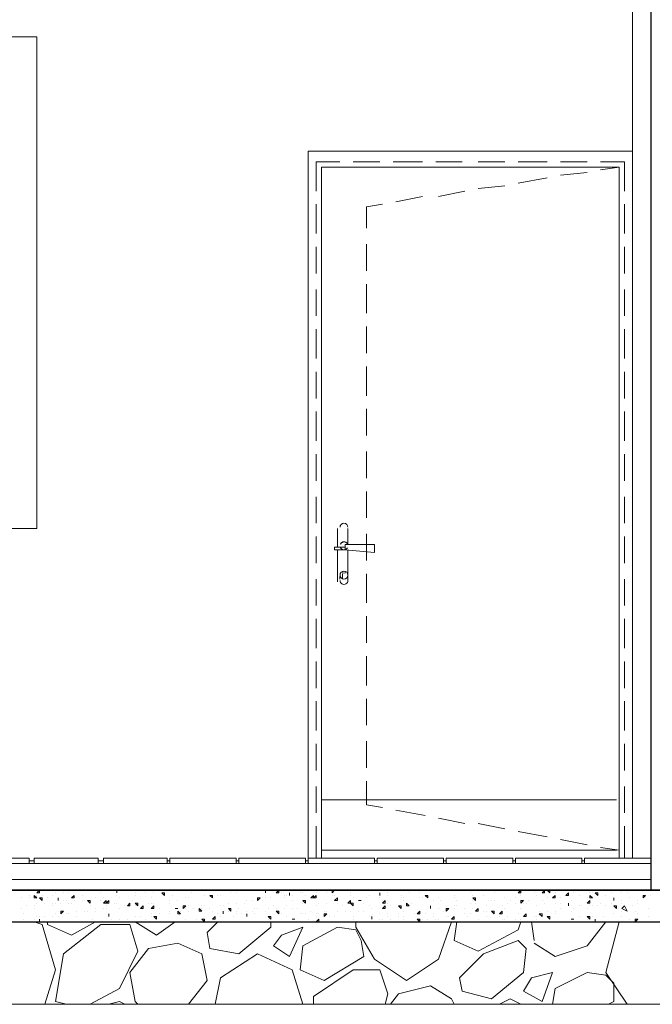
# Model space of a CAD drawing. Header units: metres. Extents: x 5.7 to 89.8, y 4 to 63.5.
# Tile 6 of 256: x 18.6 to 20.9, y 10.8 to 14.4. Entities that reach past the tile are written whole.
import ezdxf

# ---------------------------------------------------------------- set-up
doc = ezdxf.new("R2010")
doc.units = ezdxf.units.M
doc.header["$MEASUREMENT"] = 0
for name, color, linetype in [('PDF17_hatch-borshi', 7, 'Continuous'), ('PDF17_kaff', 7, 'Continuous'), ('PDF17_khatchin', 7, 'Continuous'), ('PDF17_Sym tip Door', 7, 'Continuous'), ('PDF17_wall', 7, 'Continuous'), ('PDF17_WIN', 7, 'Continuous')]:
    doc.layers.add(name, color=color, linetype=linetype)

msp = doc.modelspace()

# ---------------------------------------------------------------- linework, layer by layer
at = {"layer": 'PDF17_hatch-borshi', "lineweight": 18}
for points in [[(18.6396, 11.246), (18.63, 11.246), (18.6396, 11.2557)], [(18.9189, 11.2557), (18.9189, 11.246)], [(19.0922, 11.246), (19.0922, 11.2364), (19.0826, 11.246)], [(19.3716, 11.2557), (19.3812, 11.2557)], [(19.4582, 11.2557), (19.4582, 11.246)], [(19.5064, 11.246), (19.4968, 11.246), (19.5064, 11.2557)], [(19.5449, 11.246), (19.5449, 11.2364)], [(19.7086, 11.2557), (19.699, 11.246), (19.699, 11.2557)], [(19.8724, 11.246), (19.8724, 11.2364)], [(20.3828, 11.2557), (20.3732, 11.2557)], [(20.3828, 11.246), (20.3732, 11.246), (20.3828, 11.2557)], [(20.4695, 11.2557), (20.4695, 11.246), (20.4599, 11.246)], [(20.4888, 11.2557), (20.4888, 11.246), (20.4791, 11.2557)], [(20.5562, 11.246), (20.5562, 11.2364), (20.5466, 11.2364)], [(20.6621, 11.246), (20.6621, 11.2364), (20.6525, 11.246)], [(18.6203, 11.2364), (18.63, 11.2268), (18.6203, 11.2268)], [(18.6492, 11.2268), (18.6492, 11.2171), (18.6396, 11.2268)], [(18.707, 11.2268), (18.707, 11.2171)], [(18.7648, 11.2268), (18.7552, 11.2268), (18.7648, 11.2364)], [(18.8226, 11.2171), (18.8226, 11.2075), (18.8129, 11.2171)], [(18.8804, 11.2171), (18.8804, 11.2075), (18.8707, 11.2075)], [(18.89, 11.2075), (18.8804, 11.2075), (18.89, 11.2171)], [(18.967, 11.2075), (18.967, 11.1979), (18.9574, 11.1979)], [(18.9959, 11.2075), (18.9959, 11.1979), (18.9863, 11.2075)], [(19.2656, 11.2364), (19.2656, 11.2268), (19.256, 11.2364)], [(19.439, 11.2268), (19.4293, 11.2171), (19.4293, 11.2268)], [(19.6027, 11.2171), (19.6027, 11.2075), (19.5931, 11.2171)], [(19.6316, 11.2364), (19.6316, 11.2268), (19.622, 11.2268)], [(19.6412, 11.2268), (19.6316, 11.2268), (19.6412, 11.2364)], [(19.7183, 11.2268), (19.7183, 11.2171), (19.7086, 11.2171)], [(19.7664, 11.2075), (19.7568, 11.2075), (19.7664, 11.2171)], [(19.7761, 11.2075), (19.7761, 11.1979), (19.7664, 11.2075)], [(19.805, 11.2171), (19.7953, 11.2171)], [(19.8916, 11.2171), (19.8916, 11.2075), (19.882, 11.2075)], [(19.9687, 11.2075), (19.9783, 11.1979), (19.9687, 11.1979)], [(20.0457, 11.2364), (20.0457, 11.2268), (20.0361, 11.2364)], [(20.2191, 11.2268), (20.2191, 11.2171), (20.2095, 11.2268)], [(20.3925, 11.2171), (20.3828, 11.2075), (20.3828, 11.2171)], [(20.508, 11.2268), (20.4984, 11.2268), (20.508, 11.2364)], [(20.5562, 11.2075), (20.5562, 11.1979)], [(20.6332, 11.2075), (20.6236, 11.2075), (20.6332, 11.2171)], [(20.6332, 11.2364), (20.6429, 11.2268), (20.6332, 11.2268)], [(20.7199, 11.2268), (20.7199, 11.2171)], [(20.8355, 11.2364), (20.8259, 11.2268), (20.8259, 11.2364)], [(18.7263, 11.1786), (18.7166, 11.169), (18.7166, 11.1786)], [(18.89, 11.169), (18.89, 11.1594)], [(19.0152, 11.1882), (19.0056, 11.1882), (19.0152, 11.1979)], [(19.0537, 11.1979), (19.0537, 11.1882), (19.0441, 11.1882)], [(19.1404, 11.1882), (19.1308, 11.1882)], [(19.15, 11.169), (19.1404, 11.169), (19.1404, 11.1786)], [(19.1693, 11.1979), (19.1597, 11.1882), (19.1597, 11.1979)], [(19.2175, 11.1882), (19.2271, 11.1786), (19.2175, 11.1786)], [(19.3041, 11.1786), (19.3041, 11.169)], [(19.333, 11.1882), (19.333, 11.1786), (19.3234, 11.1882)], [(19.3908, 11.169), (19.3908, 11.1594)], [(19.5064, 11.1786), (19.5064, 11.169), (19.4968, 11.1786)], [(19.6798, 11.169), (19.6701, 11.1594), (19.6701, 11.169)], [(19.8916, 11.1882), (19.882, 11.1882), (19.8916, 11.1979)], [(19.9494, 11.1979), (19.9494, 11.1882), (19.9398, 11.1979)], [(20.0168, 11.169), (20.0072, 11.169), (20.0168, 11.1786)], [(20.0554, 11.1979), (20.0554, 11.1882)], [(20.1228, 11.1882), (20.1132, 11.1786), (20.1132, 11.1882)], [(20.2287, 11.1882), (20.2287, 11.1786), (20.2191, 11.1786)], [(20.2865, 11.1786), (20.2865, 11.169), (20.2769, 11.1786)], [(20.3154, 11.1786), (20.3154, 11.169), (20.3058, 11.169)], [(20.4021, 11.169), (20.4021, 11.1594), (20.3925, 11.1594)], [(20.4599, 11.169), (20.4599, 11.1594), (20.4502, 11.169)], [(20.7296, 11.1979), (20.7296, 11.1882), (20.7199, 11.1979)], [(20.7681, 11.1786), (20.7488, 11.1882), (20.7584, 11.1979)], [(18.6396, 11.1497), (18.6396, 11.1401)], [(19.0634, 11.1594), (19.0634, 11.1497), (19.0537, 11.1594)], [(19.2367, 11.1497), (19.2367, 11.1401), (19.2271, 11.1497)], [(19.2752, 11.1497), (19.2656, 11.1497), (19.2752, 11.1594)], [(19.4775, 11.1594), (19.4775, 11.1497), (19.4679, 11.1594)], [(19.5642, 11.1497), (19.5545, 11.1497)], [(19.6509, 11.1497), (19.6509, 11.1401), (19.6412, 11.1401)], [(19.8435, 11.1594), (19.8435, 11.1497)], [(20.0168, 11.1497), (20.0168, 11.1401), (20.0072, 11.1497)], [(20.142, 11.1497), (20.1324, 11.1497), (20.142, 11.1594)], [(20.4888, 11.1594), (20.4888, 11.1497), (20.4791, 11.1594)], [(20.5658, 11.1497), (20.5755, 11.1497)], [(20.6332, 11.1594), (20.6332, 11.1497), (20.6236, 11.1594)], [(20.6525, 11.1497), (20.6525, 11.1401)], [(20.8066, 11.1497), (20.797, 11.1401), (20.797, 11.1497)], [(19.516, 11.0919), (19.4871, 11.0534), (19.5449, 11.0149), (19.5931, 11.1208)], [(19.7857, 11.1112), (19.7183, 11.1208), (19.5931, 11.0534), (19.5834, 10.9667), (19.6701, 10.9282), (19.8146, 11.0149), (19.805, 11.0727)], [(20.1613, 10.9378), (20.248, 11.0245), (20.3732, 11.0727), (20.4021, 11.0438), (20.3925, 10.9571), (20.2769, 10.8608), (20.1709, 10.8897)], [(20.4214, 10.9378), (20.3925, 10.8897), (20.4599, 10.8512), (20.4984, 10.9571)]]:
    msp.add_lwpolyline(points, close=True, dxfattribs=at)
for points in [[(18.6974, 11.246), (18.6974, 11.246)], [(18.7263, 11.246), (18.7263, 11.246)], [(18.7455, 11.246), (18.7455, 11.246)], [(18.7552, 11.2557), (18.7552, 11.2557)], [(18.8129, 11.2557), (18.8129, 11.2557)], [(18.8611, 11.246), (18.8611, 11.246)], [(18.9189, 11.2557), (18.9189, 11.2557)], [(18.9863, 11.246), (18.9863, 11.246)], [(19.0248, 11.246), (19.0248, 11.246)], [(19.0537, 11.246), (19.0537, 11.246)], [(19.0634, 11.2557), (19.0634, 11.2557)], [(19.1115, 11.2557), (19.1115, 11.2557)], [(19.1886, 11.246), (19.1886, 11.246)], [(19.333, 11.246), (19.333, 11.246)], [(19.3523, 11.246), (19.3523, 11.246)], [(19.3716, 11.2557), (19.3716, 11.2557)], [(19.3908, 11.2557), (19.3908, 11.2557)], [(19.4101, 11.2557), (19.4101, 11.2557)], [(19.4486, 11.2557), (19.4486, 11.2557)], [(19.4582, 11.246), (19.4582, 11.246)], [(19.516, 11.246), (19.516, 11.246)], [(19.5834, 11.246), (19.5834, 11.246)], [(19.5931, 11.246), (19.5931, 11.246)], [(19.6027, 11.2557), (19.6027, 11.2557)], [(19.6412, 11.246), (19.6412, 11.246)], [(19.6605, 11.2557), (19.6605, 11.2557)], [(19.6798, 11.246), (19.6798, 11.246)], [(19.7086, 11.2557), (19.7086, 11.2557)], [(19.7664, 11.246), (19.7664, 11.246)], [(19.8724, 11.246), (19.8724, 11.246)], [(19.9013, 11.246), (19.9013, 11.246)], [(19.9591, 11.2557), (19.9591, 11.2557)], [(19.9783, 11.246), (19.9783, 11.246)], [(20.0168, 11.246), (20.0168, 11.246)], [(20.0168, 11.246), (20.0168, 11.246)], [(20.0843, 11.2557), (20.0843, 11.2557)], [(20.1998, 11.246), (20.1998, 11.246)], [(20.2673, 11.2557), (20.2673, 11.2557)], [(20.2865, 11.246), (20.2865, 11.246)], [(20.3636, 11.2557), (20.3636, 11.2557)], [(20.3828, 11.2557), (20.3828, 11.2557)], [(20.431, 11.246), (20.431, 11.246)], [(20.4502, 11.2557), (20.4502, 11.2557)], [(20.4984, 11.2557), (20.4984, 11.2557)], [(20.508, 11.246), (20.508, 11.246)], [(20.5177, 11.2557), (20.5177, 11.2557)], [(20.5755, 11.246), (20.5755, 11.246)], [(20.6332, 11.246), (20.6332, 11.246)], [(20.6429, 11.246), (20.6429, 11.246)], [(20.6621, 11.2557), (20.6621, 11.2557)], [(20.6621, 11.246), (20.6621, 11.246)], [(20.7103, 11.2557), (20.7103, 11.2557)], [(20.7103, 11.246), (20.7103, 11.246)], [(20.7488, 11.246), (20.7488, 11.246)], [(20.7681, 11.246), (20.7681, 11.246)], [(20.8066, 11.2557), (20.8066, 11.2557)], [(20.8066, 11.2557), (20.8066, 11.2557)], [(18.5722, 11.2268), (18.5722, 11.2268)], [(18.6011, 11.2364), (18.6011, 11.2364)], [(18.6011, 11.2268), (18.6011, 11.2268)], [(18.63, 11.2364), (18.63, 11.2364)], [(18.63, 11.2268), (18.63, 11.2268)], [(18.63, 11.2075), (18.63, 11.2075)], [(18.6492, 11.2364), (18.6492, 11.2364)], [(18.6588, 11.2075), (18.6588, 11.2075)], [(18.6685, 11.2268), (18.6685, 11.2268)], [(18.6877, 11.2364), (18.6877, 11.2364)], [(18.6877, 11.2075), (18.6877, 11.2075)], [(18.6974, 11.2075), (18.6974, 11.2075)], [(18.707, 11.2268), (18.707, 11.2268)], [(18.7166, 11.2075), (18.7166, 11.2075)], [(18.7263, 11.2171), (18.7263, 11.2171)], [(18.7359, 11.2171), (18.7359, 11.2171)], [(18.7455, 11.2075), (18.7455, 11.2075)], [(18.7552, 11.2075), (18.7552, 11.2075)], [(18.7648, 11.2171), (18.7648, 11.2171)], [(18.7937, 11.2364), (18.7937, 11.2364)], [(18.7937, 11.2171), (18.7937, 11.2171)], [(18.7937, 11.2171), (18.7937, 11.2171)], [(18.7937, 11.2171), (18.7937, 11.2171)], [(18.7937, 11.2171), (18.7937, 11.2171)], [(18.8033, 11.2171), (18.8033, 11.2171)], [(18.8418, 11.2268), (18.8418, 11.2268)], [(18.8611, 11.2171), (18.8611, 11.2171)], [(18.8707, 11.2268), (18.8707, 11.2268)], [(18.8707, 11.2268), (18.8707, 11.2268)], [(18.9093, 11.2075), (18.9093, 11.2075)], [(18.9189, 11.2364), (18.9189, 11.2364)], [(18.9189, 11.2075), (18.9189, 11.2075)], [(18.9285, 11.2268), (18.9285, 11.2268)], [(18.9767, 11.2171), (18.9767, 11.2171)], [(18.9863, 11.2364), (18.9863, 11.2364)], [(18.9863, 11.2075), (18.9863, 11.2075)], [(19.0345, 11.2075), (19.0345, 11.2075)], [(19.0441, 11.2268), (19.0441, 11.2268)], [(19.0441, 11.2075), (19.0441, 11.2075)], [(19.0537, 11.2075), (19.0537, 11.2075)], [(19.1115, 11.2171), (19.1115, 11.2171)], [(19.1115, 11.2171), (19.1115, 11.2171)], [(19.1115, 11.2075), (19.1115, 11.2075)], [(19.1211, 11.2364), (19.1211, 11.2364)], [(19.1404, 11.2171), (19.1404, 11.2171)], [(19.1693, 11.2268), (19.1693, 11.2268)], [(19.1789, 11.2268), (19.1789, 11.2268)], [(19.2367, 11.2364), (19.2367, 11.2364)], [(19.256, 11.2364), (19.256, 11.2364)], [(19.2849, 11.2364), (19.2849, 11.2364)], [(19.2945, 11.2364), (19.2945, 11.2364)], [(19.3234, 11.2075), (19.3234, 11.2075)], [(19.3523, 11.2075), (19.3523, 11.2075)], [(19.3812, 11.2075), (19.3812, 11.2075)], [(19.3908, 11.2171), (19.3908, 11.2171)], [(19.4101, 11.2171), (19.4101, 11.2171)], [(19.4101, 11.2171), (19.4101, 11.2171)], [(19.4486, 11.2171), (19.4486, 11.2171)], [(19.4582, 11.2268), (19.4582, 11.2268)], [(19.4775, 11.2268), (19.4775, 11.2268)], [(19.5257, 11.2364), (19.5257, 11.2364)], [(19.5257, 11.2268), (19.5257, 11.2268)], [(19.5353, 11.2364), (19.5353, 11.2364)], [(19.5449, 11.2364), (19.5449, 11.2364)], [(19.5545, 11.2364), (19.5545, 11.2364)], [(19.5545, 11.2171), (19.5545, 11.2171)], [(19.5931, 11.2075), (19.5931, 11.2075)], [(19.6027, 11.2364), (19.6027, 11.2364)], [(19.622, 11.2268), (19.622, 11.2268)], [(19.6509, 11.2075), (19.6509, 11.2075)], [(19.6798, 11.2075), (19.6798, 11.2075)], [(19.699, 11.2364), (19.699, 11.2364)], [(19.7086, 11.2364), (19.7086, 11.2364)], [(19.7183, 11.2171), (19.7183, 11.2171)], [(19.7183, 11.2075), (19.7183, 11.2075)], [(19.7664, 11.2364), (19.7664, 11.2364)], [(19.7761, 11.2268), (19.7761, 11.2268)], [(19.7953, 11.2171), (19.7953, 11.2171)], [(19.805, 11.2171), (19.805, 11.2171)], [(19.8146, 11.2075), (19.8146, 11.2075)], [(19.8242, 11.2268), (19.8242, 11.2268)], [(19.8339, 11.2364), (19.8339, 11.2364)], [(19.8339, 11.2364), (19.8339, 11.2364)], [(19.8724, 11.2268), (19.8724, 11.2268)], [(19.882, 11.2171), (19.882, 11.2171)], [(19.9013, 11.2364), (19.9013, 11.2364)], [(19.9013, 11.2075), (19.9013, 11.2075)], [(19.9494, 11.2364), (19.9494, 11.2364)], [(19.9494, 11.2268), (19.9494, 11.2268)], [(19.9591, 11.2268), (19.9591, 11.2268)], [(19.9591, 11.2171), (19.9591, 11.2171)], [(19.988, 11.2075), (19.988, 11.2075)], [(20.0168, 11.2268), (20.0168, 11.2268)], [(20.0265, 11.2268), (20.0265, 11.2268)], [(20.065, 11.2171), (20.065, 11.2171)], [(20.0843, 11.2268), (20.0843, 11.2268)], [(20.0843, 11.2268), (20.0843, 11.2268)], [(20.0939, 11.2171), (20.0939, 11.2171)], [(20.142, 11.2364), (20.142, 11.2364)], [(20.142, 11.2268), (20.142, 11.2268)], [(20.1517, 11.2171), (20.1517, 11.2171)], [(20.1998, 11.2075), (20.1998, 11.2075)], [(20.2095, 11.2364), (20.2095, 11.2364)], [(20.2095, 11.2171), (20.2095, 11.2171)], [(20.2191, 11.2075), (20.2191, 11.2075)], [(20.248, 11.2364), (20.248, 11.2364)], [(20.2673, 11.2171), (20.2673, 11.2171)], [(20.2769, 11.2171), (20.2769, 11.2171)], [(20.2865, 11.2171), (20.2865, 11.2171)], [(20.325, 11.2268), (20.325, 11.2268)], [(20.3347, 11.2075), (20.3347, 11.2075)], [(20.3443, 11.2171), (20.3443, 11.2171)], [(20.3636, 11.2268), (20.3636, 11.2268)], [(20.3636, 11.2075), (20.3636, 11.2075)], [(20.3828, 11.2364), (20.3828, 11.2364)], [(20.3925, 11.2075), (20.3925, 11.2075)], [(20.4021, 11.2075), (20.4021, 11.2075)], [(20.4117, 11.2171), (20.4117, 11.2171)], [(20.4406, 11.2364), (20.4406, 11.2364)], [(20.4599, 11.2171), (20.4599, 11.2171)], [(20.4695, 11.2075), (20.4695, 11.2075)], [(20.4791, 11.2268), (20.4791, 11.2268)], [(20.508, 11.2268), (20.508, 11.2268)], [(20.508, 11.2075), (20.508, 11.2075)], [(20.5273, 11.2268), (20.5273, 11.2268)], [(20.5273, 11.2075), (20.5273, 11.2075)], [(20.5562, 11.2364), (20.5562, 11.2364)], [(20.5562, 11.2075), (20.5562, 11.2075)], [(20.5658, 11.2171), (20.5658, 11.2171)], [(20.5947, 11.2364), (20.5947, 11.2364)], [(20.6236, 11.2268), (20.6236, 11.2268)], [(20.6718, 11.2075), (20.6718, 11.2075)], [(20.691, 11.2364), (20.691, 11.2364)], [(20.7103, 11.2075), (20.7103, 11.2075)], [(20.7199, 11.2171), (20.7199, 11.2171)], [(20.7488, 11.2171), (20.7488, 11.2171)], [(20.7488, 11.2075), (20.7488, 11.2075)], [(20.7777, 11.2268), (20.7777, 11.2268)], [(20.7777, 11.2268), (20.7777, 11.2268)], [(20.8066, 11.2171), (20.8066, 11.2171)], [(20.8066, 11.2171), (20.8066, 11.2171)], [(20.8066, 11.2171), (20.8066, 11.2171)], [(20.8066, 11.2075), (20.8066, 11.2075)], [(20.8259, 11.2268), (20.8259, 11.2268)], [(20.8355, 11.2364), (20.8355, 11.2364)], [(20.8548, 11.2364), (20.8548, 11.2364)], [(18.5722, 11.1882), (18.5722, 11.1882)], [(18.5818, 11.169), (18.5818, 11.169)], [(18.5914, 11.1979), (18.5914, 11.1979)], [(18.6203, 11.1979), (18.6203, 11.1979)], [(18.6203, 11.1882), (18.6203, 11.1882)], [(18.6877, 11.1979), (18.6877, 11.1979)], [(18.6974, 11.169), (18.6974, 11.169)], [(18.7359, 11.169), (18.7359, 11.169)], [(18.7455, 11.169), (18.7455, 11.169)], [(18.7744, 11.1786), (18.7744, 11.1786)], [(18.8033, 11.1786), (18.8033, 11.1786)], [(18.8129, 11.1786), (18.8129, 11.1786)], [(18.8226, 11.1979), (18.8226, 11.1979)], [(18.8418, 11.1882), (18.8418, 11.1882)], [(18.8418, 11.1786), (18.8418, 11.1786)], [(18.8707, 11.1882), (18.8707, 11.1882)], [(18.8804, 11.1979), (18.8804, 11.1979)], [(18.8804, 11.1882), (18.8804, 11.1882)], [(18.89, 11.169), (18.89, 11.169)], [(18.9285, 11.1882), (18.9285, 11.1882)], [(18.9478, 11.1979), (18.9478, 11.1979)], [(18.9574, 11.1979), (18.9574, 11.1979)], [(18.9863, 11.1979), (18.9863, 11.1979)], [(18.9863, 11.1979), (18.9863, 11.1979)], [(19.0056, 11.1882), (19.0056, 11.1882)], [(19.0441, 11.169), (19.0441, 11.169)], [(19.073, 11.1882), (19.073, 11.1882)], [(19.073, 11.169), (19.073, 11.169)], [(19.1115, 11.1786), (19.1115, 11.1786)], [(19.1115, 11.169), (19.1115, 11.169)], [(19.1115, 11.169), (19.1115, 11.169)], [(19.1404, 11.1882), (19.1404, 11.1882)], [(19.1404, 11.1882), (19.1404, 11.1882)], [(19.15, 11.1786), (19.15, 11.1786)], [(19.1693, 11.1882), (19.1693, 11.1882)], [(19.1789, 11.1979), (19.1789, 11.1979)], [(19.1789, 11.1786), (19.1789, 11.1786)], [(19.1982, 11.1882), (19.1982, 11.1882)], [(19.2271, 11.1979), (19.2271, 11.1979)], [(19.2271, 11.1882), (19.2271, 11.1882)], [(19.2367, 11.1979), (19.2367, 11.1979)], [(19.256, 11.1882), (19.256, 11.1882)], [(19.256, 11.1882), (19.256, 11.1882)], [(19.2656, 11.1786), (19.2656, 11.1786)], [(19.2849, 11.169), (19.2849, 11.169)], [(19.2945, 11.1979), (19.2945, 11.1979)], [(19.3041, 11.1979), (19.3041, 11.1979)], [(19.3041, 11.1979), (19.3041, 11.1979)], [(19.3041, 11.169), (19.3041, 11.169)], [(19.3234, 11.1786), (19.3234, 11.1786)], [(19.3523, 11.1786), (19.3523, 11.1786)], [(19.3523, 11.169), (19.3523, 11.169)], [(19.3619, 11.1882), (19.3619, 11.1882)], [(19.3716, 11.169), (19.3716, 11.169)], [(19.3908, 11.1786), (19.3908, 11.1786)], [(19.4101, 11.1786), (19.4101, 11.1786)], [(19.4197, 11.1882), (19.4197, 11.1882)], [(19.4197, 11.169), (19.4197, 11.169)], [(19.4293, 11.1882), (19.4293, 11.1882)], [(19.4582, 11.1786), (19.4582, 11.1786)], [(19.4679, 11.1882), (19.4679, 11.1882)], [(19.4871, 11.1979), (19.4871, 11.1979)], [(19.4968, 11.1882), (19.4968, 11.1882)], [(19.4968, 11.1786), (19.4968, 11.1786)], [(19.516, 11.169), (19.516, 11.169)], [(19.5257, 11.1882), (19.5257, 11.1882)], [(19.5353, 11.1979), (19.5353, 11.1979)], [(19.5545, 11.1882), (19.5545, 11.1882)], [(19.5738, 11.1882), (19.5738, 11.1882)], [(19.5834, 11.169), (19.5834, 11.169)], [(19.5931, 11.169), (19.5931, 11.169)], [(19.6027, 11.169), (19.6027, 11.169)], [(19.622, 11.1786), (19.622, 11.1786)], [(19.6412, 11.1979), (19.6412, 11.1979)], [(19.6412, 11.169), (19.6412, 11.169)], [(19.6509, 11.169), (19.6509, 11.169)], [(19.6701, 11.1786), (19.6701, 11.1786)], [(19.6798, 11.1786), (19.6798, 11.1786)], [(19.7183, 11.1786), (19.7183, 11.1786)], [(19.7375, 11.1979), (19.7375, 11.1979)], [(19.7472, 11.1786), (19.7472, 11.1786)], [(19.7664, 11.1786), (19.7664, 11.1786)], [(19.7761, 11.1882), (19.7761, 11.1882)], [(19.7953, 11.1786), (19.7953, 11.1786)], [(19.8146, 11.1786), (19.8146, 11.1786)], [(19.8339, 11.1979), (19.8339, 11.1979)], [(19.8435, 11.1882), (19.8435, 11.1882)], [(19.8724, 11.169), (19.8724, 11.169)], [(19.9013, 11.169), (19.9013, 11.169)], [(19.9109, 11.1979), (19.9109, 11.1979)], [(19.9398, 11.1979), (19.9398, 11.1979)], [(19.9398, 11.169), (19.9398, 11.169)], [(19.9591, 11.1786), (19.9591, 11.1786)], [(19.9976, 11.169), (19.9976, 11.169)], [(20.0168, 11.1786), (20.0168, 11.1786)], [(20.0168, 11.169), (20.0168, 11.169)], [(20.0361, 11.169), (20.0361, 11.169)], [(20.0554, 11.1882), (20.0554, 11.1882)], [(20.065, 11.169), (20.065, 11.169)], [(20.0843, 11.1882), (20.0843, 11.1882)], [(20.0843, 11.1882), (20.0843, 11.1882)], [(20.1035, 11.1786), (20.1035, 11.1786)], [(20.142, 11.1979), (20.142, 11.1979)], [(20.142, 11.1882), (20.142, 11.1882)], [(20.142, 11.1882), (20.142, 11.1882)], [(20.142, 11.1882), (20.142, 11.1882)], [(20.1517, 11.1979), (20.1517, 11.1979)], [(20.1806, 11.1882), (20.1806, 11.1882)], [(20.1806, 11.169), (20.1806, 11.169)], [(20.1998, 11.169), (20.1998, 11.169)], [(20.2095, 11.1882), (20.2095, 11.1882)], [(20.248, 11.1786), (20.248, 11.1786)], [(20.2576, 11.1979), (20.2576, 11.1979)], [(20.2576, 11.1786), (20.2576, 11.1786)], [(20.3154, 11.1979), (20.3154, 11.1979)], [(20.325, 11.1882), (20.325, 11.1882)], [(20.3732, 11.169), (20.3732, 11.169)], [(20.3828, 11.1882), (20.3828, 11.1882)], [(20.4406, 11.1979), (20.4406, 11.1979)], [(20.4502, 11.1786), (20.4502, 11.1786)], [(20.4791, 11.1786), (20.4791, 11.1786)], [(20.508, 11.1786), (20.508, 11.1786)], [(20.508, 11.169), (20.508, 11.169)], [(20.5273, 11.1882), (20.5273, 11.1882)], [(20.5658, 11.1786), (20.5658, 11.1786)], [(20.5755, 11.1882), (20.5755, 11.1882)], [(20.5947, 11.1979), (20.5947, 11.1979)], [(20.6043, 11.1979), (20.6043, 11.1979)], [(20.6236, 11.1882), (20.6236, 11.1882)], [(20.6332, 11.1979), (20.6332, 11.1979)], [(20.6429, 11.1979), (20.6429, 11.1979)], [(20.6621, 11.1979), (20.6621, 11.1979)], [(20.691, 11.1979), (20.691, 11.1979)], [(20.7199, 11.1979), (20.7199, 11.1979)], [(20.7199, 11.169), (20.7199, 11.169)], [(20.7488, 11.1786), (20.7488, 11.1786)], [(20.7873, 11.1979), (20.7873, 11.1979)], [(20.797, 11.1786), (20.797, 11.1786)], [(20.8066, 11.169), (20.8066, 11.169)], [(20.8451, 11.1882), (20.8451, 11.1882)], [(18.5818, 11.1497), (18.5818, 11.1497)], [(18.6203, 11.1497), (18.6203, 11.1497)], [(18.6588, 10.8415), (18.6974, 10.9667), (18.6492, 11.1305), (18.6203, 11.1401)], [(18.6203, 11.1401), (18.6203, 11.1401)], [(18.6203, 11.1401), (18.6203, 11.1401)], [(18.63, 11.1594), (18.63, 11.1594)], [(18.6396, 11.1594), (18.6396, 11.1594)], [(18.6396, 11.1401), (18.6396, 11.1401)], [(18.6588, 11.1594), (18.6588, 11.1594)], [(18.6685, 11.1401), (18.6685, 11.1305), (18.7552, 11.0919), (18.8418, 11.1401)], [(18.6877, 11.1594), (18.6877, 11.1594)], [(18.6877, 11.1594), (18.6877, 11.1594)], [(18.707, 11.1594), (18.707, 11.1594)], [(18.7263, 11.1401), (18.7263, 11.1401)], [(18.7263, 11.1401), (18.7263, 11.1401)], [(18.7744, 11.1594), (18.7744, 11.1594)], [(18.8322, 11.1497), (18.8322, 11.1497)], [(18.8515, 11.1401), (18.8515, 11.1401)], [(18.8611, 11.1401), (18.8611, 11.1401)], [(18.8996, 11.1497), (18.8996, 11.1497)], [(18.9285, 11.1497), (18.9285, 11.1497)], [(18.9285, 11.1497), (18.9285, 11.1497)], [(18.9574, 11.1497), (18.9574, 11.1497)], [(18.9574, 11.1497), (18.9574, 11.1497)], [(18.9767, 11.1401), (18.9767, 11.1401)], [(18.9863, 11.1594), (18.9863, 11.1594)], [(18.9863, 11.1401), (19.0634, 11.0919), (19.1308, 11.1401)], [(19.0056, 11.1594), (19.0056, 11.1594)], [(19.0248, 11.1497), (19.0248, 11.1497)], [(19.0441, 11.1594), (19.0441, 11.1594)], [(19.0922, 11.1401), (19.0922, 11.1401)], [(19.1404, 11.1401), (19.1404, 11.1401)], [(19.15, 11.1401), (19.15, 11.1401)], [(19.1693, 11.1497), (19.1693, 11.1497)], [(19.1982, 11.1401), (19.1982, 11.1401)], [(19.2078, 11.1497), (19.2078, 11.1497)], [(19.2175, 11.1401), (19.2175, 11.1401)], [(19.2271, 11.1497), (19.2271, 11.1497)], [(19.2271, 11.1497), (19.2271, 11.1497)], [(19.4775, 11.1401), (19.4775, 11.1208), (19.3619, 11.0245), (19.256, 11.0438), (19.2463, 11.1016), (19.2849, 11.1401)], [(19.2752, 11.1497), (19.2752, 11.1497)], [(19.2945, 11.1594), (19.2945, 11.1594)], [(19.3427, 11.1594), (19.3427, 11.1594)], [(19.3908, 11.1594), (19.3908, 11.1594)], [(19.4004, 11.1401), (19.4004, 11.1401)], [(19.4004, 11.1401), (19.4004, 11.1401)], [(19.4004, 11.1401), (19.4101, 11.1401)], [(19.4101, 11.1401), (19.4101, 11.1401)], [(19.4101, 11.1401), (19.4101, 11.1401)], [(19.4679, 11.1497), (19.4679, 11.1497)], [(19.4679, 11.1497), (19.4679, 11.1497)], [(19.4968, 11.1401), (19.4968, 11.1401)], [(19.5353, 11.1594), (19.5353, 11.1594)], [(19.5353, 11.1594), (19.5353, 11.1594)], [(19.5353, 11.1401), (19.5353, 11.1401)], [(19.5642, 11.1497), (19.5642, 11.1497)], [(19.6123, 11.1497), (19.6123, 11.1497)], [(19.6412, 11.1594), (19.6412, 11.1594)], [(19.6894, 11.1594), (19.6894, 11.1594)], [(19.7086, 11.1594), (19.7086, 11.1594)], [(19.7183, 11.1401), (19.7183, 11.1401)], [(19.7279, 11.1401), (19.7375, 11.1401)], [(19.7375, 11.1401), (19.7375, 11.1401)], [(19.7761, 11.1594), (19.7761, 11.1594)], [(19.7761, 11.1497), (19.7761, 11.1497)], [(19.7857, 11.1401), (19.7857, 11.1208), (19.8531, 11.0053), (19.9687, 10.9282), (20.0843, 11.0053), (20.1324, 11.1401)], [(19.8339, 11.1594), (19.8339, 11.1594)], [(19.8339, 11.1594), (19.8339, 11.1594)], [(19.8435, 11.1594), (19.8435, 11.1594)], [(19.8724, 11.1497), (19.8724, 11.1497)], [(19.882, 11.1497), (19.882, 11.1497)], [(19.9013, 11.1594), (19.9013, 11.1594)], [(19.9109, 11.1497), (19.9109, 11.1497)], [(19.9398, 11.1594), (19.9398, 11.1594)], [(19.9591, 11.1594), (19.9591, 11.1594)], [(19.9591, 11.1497), (19.9591, 11.1497)], [(20.0168, 11.1401), (20.0168, 11.1401)], [(20.0265, 11.1497), (20.0265, 11.1497)], [(20.0457, 11.1497), (20.0457, 11.1497)], [(20.065, 11.1594), (20.065, 11.1594)], [(20.0746, 11.1497), (20.0746, 11.1497)], [(20.0843, 11.1497), (20.0843, 11.1497)], [(20.1132, 11.1594), (20.1132, 11.1594)], [(20.1228, 11.1594), (20.1228, 11.1594)], [(20.142, 11.1594), (20.142, 11.1594)], [(20.3828, 11.1401), (20.3732, 11.1112), (20.2287, 11.0341), (20.142, 11.0727), (20.1517, 11.1401)], [(20.1517, 11.1401), (20.1517, 11.1401)], [(20.1517, 11.1401), (20.1517, 11.1401)], [(20.1806, 11.1401), (20.1902, 11.1401)], [(20.1806, 11.1401), (20.1806, 11.1401)], [(20.1902, 11.1594), (20.1902, 11.1594)], [(20.1902, 11.1401), (20.1902, 11.1401)], [(20.2191, 11.1401), (20.2191, 11.1401)], [(20.2287, 11.1497), (20.2287, 11.1497)], [(20.2576, 11.1594), (20.2576, 11.1594)], [(20.2673, 11.1401), (20.2673, 11.1401)], [(20.2673, 11.1401), (20.2673, 11.1401)], [(20.2769, 11.1401), (20.2769, 11.1401)], [(20.2961, 11.1401), (20.2961, 11.1401)], [(20.3058, 11.1594), (20.3058, 11.1594)], [(20.3154, 11.1497), (20.3154, 11.1497)], [(20.325, 11.1497), (20.325, 11.1497)], [(20.3347, 11.1594), (20.3347, 11.1594)], [(20.3636, 11.1497), (20.3636, 11.1497)], [(20.3828, 11.1497), (20.3828, 11.1497)], [(20.3828, 11.1497), (20.3828, 11.1497)], [(20.431, 11.0727), (20.4214, 11.1401)], [(20.431, 11.1594), (20.431, 11.1594)], [(20.431, 11.063), (20.508, 11.0149), (20.6236, 11.0534), (20.691, 11.1401)], [(20.4406, 11.1594), (20.4406, 11.1594)], [(20.4406, 11.1497), (20.4406, 11.1497)], [(20.4984, 11.1401), (20.4984, 11.1401)], [(20.508, 11.1401), (20.508, 11.1401)], [(20.5658, 11.1497), (20.5658, 11.1497)], [(20.5658, 11.1497), (20.5658, 11.1497)], [(20.5658, 11.1401), (20.5658, 11.1401)], [(20.5755, 11.1401), (20.5755, 11.1401)], [(20.5947, 11.1594), (20.5947, 11.1594)], [(20.6236, 11.1497), (20.6236, 11.1497)], [(20.6332, 11.1401), (20.6332, 11.1401)], [(20.6429, 11.1594), (20.6429, 11.1594)], [(20.6525, 11.1401), (20.6525, 11.1401)], [(20.6814, 11.1594), (20.6814, 11.1594)], [(20.7392, 11.1401), (20.691, 10.9571), (20.7681, 10.8415)], [(20.7103, 11.1401), (20.7103, 11.1401)], [(20.7392, 11.1401), (20.7392, 11.1401)], [(20.7392, 11.1401), (20.7392, 11.1401)], [(20.7488, 11.1594), (20.7488, 11.1594)], [(20.7777, 11.1497), (20.7777, 11.1497)], [(20.8355, 11.1401), (20.8355, 11.1401)], [(20.8451, 11.1594), (20.8451, 11.1594)], [(18.7359, 10.8415), (18.6974, 10.8512), (18.7263, 11.0245), (18.8611, 11.1305), (18.967, 11.1305), (18.9959, 11.0341), (18.9285, 10.8993), (18.8226, 10.8415)], [(19.1789, 10.8415), (19.2463, 10.9282), (19.2271, 11.0245), (19.1404, 11.063), (19.0345, 11.0438), (18.967, 10.9571), (18.9863, 10.8512), (18.9959, 10.8415)], [(19.5931, 10.8415), (19.5545, 10.9667), (19.4293, 11.0245), (19.2945, 10.9378), (19.2752, 10.8415)], [(19.6316, 10.8415), (19.6316, 10.8704), (19.7761, 10.9667), (19.8724, 10.9667), (19.9013, 10.88), (19.8916, 10.8415)], [(20.7007, 10.8415), (20.7199, 10.8512), (20.7199, 10.9186), (20.691, 10.9475), (20.6236, 10.9571), (20.508, 10.8993), (20.4984, 10.8415)], [(20.142, 10.8415), (20.1324, 10.8608), (20.0554, 10.9089), (19.9398, 10.88), (19.9109, 10.8415)], [(18.9478, 10.8415), (18.9285, 10.8512), (18.89, 10.8415)], [(20.3828, 10.8415), (20.3443, 10.8608), (20.3058, 10.8415)], [(20.7681, 10.8415), (20.7681, 10.8415)]]:
    msp.add_lwpolyline(points, dxfattribs=at)
at = {"layer": 'PDF17_kaff', "lineweight": 20}
for points in [[(20.7873, 15.2719), (20.7873, 11.3712)], [(20.8548, 11.352), (14.7293, 11.352)], [(18.6011, 11.352), (18.6011, 11.3712), (18.3699, 11.3712), (18.3699, 11.352)], [(18.6203, 11.3616), (18.6011, 11.3616)], [(18.8515, 11.352), (18.8515, 11.3712), (18.6203, 11.3712), (18.6203, 11.352)], [(18.8707, 11.3616), (18.8515, 11.3616)], [(19.1019, 11.352), (19.1019, 11.3712), (18.8707, 11.3712), (18.8707, 11.352)], [(19.1115, 11.3616), (19.1019, 11.3616)], [(19.3523, 11.352), (19.3523, 11.3712), (19.1115, 11.3712), (19.1115, 11.352)], [(19.3619, 11.3616), (19.3523, 11.3616)], [(19.6027, 11.352), (19.6027, 11.3712), (19.3619, 11.3712), (19.3619, 11.352)], [(19.6123, 11.3616), (19.6027, 11.3616)], [(19.8531, 11.352), (19.8531, 11.3712), (19.6123, 11.3712), (19.6123, 11.352)], [(19.8627, 11.3616), (19.8531, 11.3616)], [(20.1035, 11.352), (20.1035, 11.3712), (19.8627, 11.3712), (19.8627, 11.352)], [(20.1132, 11.3616), (20.1035, 11.3616)], [(20.3539, 11.352), (20.3539, 11.3712), (20.1132, 11.3712), (20.1132, 11.352)], [(20.3636, 11.3616), (20.3539, 11.3616)], [(20.6043, 11.352), (20.6043, 11.3712), (20.3636, 11.3712), (20.3636, 11.352)], [(20.614, 11.3616), (20.6043, 11.3616)], [(20.8548, 11.3712), (20.614, 11.3712), (20.614, 11.352)], [(20.8548, 11.2942), (14.7293, 11.2942)], [(15.0279, 10.8415), (42.9006, 10.8415)]]:
    msp.add_lwpolyline(points, dxfattribs=at)
at = {"layer": 'PDF17_kaff', "lineweight": 30}
for points in [[(43.3147, 11.2557), (14.7293, 11.2557), (43.3147, 11.2557)], [(14.7293, 11.1401), (43.3147, 11.1401)]]:
    msp.add_lwpolyline(points, dxfattribs=at)
at = {"layer": 'PDF17_khatchin', "lineweight": 18}
for points in [[(19.7279, 13.8946), (19.6412, 13.8946), (19.6412, 13.7887)], [(19.8724, 13.8946), (19.7761, 13.8946)], [(20.0265, 13.8946), (19.9205, 13.8946)], [(20.1709, 13.8946), (20.0746, 13.8946)], [(20.325, 13.8946), (20.2287, 13.8946)], [(20.4791, 13.8946), (20.3732, 13.8946)], [(20.6236, 13.8946), (20.5273, 13.8946)], [(20.6718, 13.8946), (20.7584, 13.8946), (20.7584, 13.7887)], [(20.6236, 13.8561), (20.5273, 13.8465)], [(20.7392, 13.8753), (20.6718, 13.8657)], [(20.4791, 13.8368), (20.3732, 13.8176)], [(20.1806, 13.7887), (20.0843, 13.7694)], [(20.325, 13.8079), (20.2287, 13.7983)], [(19.6412, 13.7405), (19.6412, 13.6346)], [(19.882, 13.7405), (19.8242, 13.7309), (19.8242, 13.6538)], [(20.0265, 13.7694), (19.9302, 13.7501)], [(20.7584, 13.7405), (20.7584, 13.6346)], [(19.8242, 13.596), (19.8242, 13.4997)], [(19.6412, 13.5864), (19.6412, 13.4901)], [(20.7584, 13.5864), (20.7584, 13.4901)], [(19.6412, 13.4323), (19.6412, 13.336)], [(19.8242, 13.4516), (19.8242, 13.3456)], [(20.7584, 13.4323), (20.7584, 13.336)], [(19.6412, 13.2878), (19.6412, 13.1819)], [(19.8242, 13.2975), (19.8242, 13.2012)], [(20.7584, 13.2878), (20.7584, 13.1819)], [(19.6412, 13.1337), (19.6412, 13.0374)], [(19.8242, 13.153), (19.8242, 13.0471)], [(20.7584, 13.1337), (20.7584, 13.0374)], [(19.6412, 12.9893), (19.6412, 12.8833)], [(19.8242, 12.9989), (19.8242, 12.9026)], [(20.7584, 12.9893), (20.7584, 12.8833)], [(19.6412, 12.8352), (19.6412, 12.7389)], [(19.8242, 12.8448), (19.8242, 12.7485)], [(20.7584, 12.8352), (20.7584, 12.7389)], [(19.6412, 12.6811), (19.6412, 12.5848)], [(19.8242, 12.7003), (19.8242, 12.604)], [(20.7584, 12.6811), (20.7584, 12.5848)], [(19.6412, 12.5366), (19.6412, 12.4403)], [(19.8242, 12.5462), (19.8242, 12.4499)], [(20.7584, 12.5366), (20.7584, 12.4403)], [(19.6412, 12.3825), (19.6412, 12.2862)], [(19.8242, 12.4018), (19.8242, 12.2958)], [(20.7584, 12.3825), (20.7584, 12.2862)], [(19.8242, 12.2477), (19.8242, 12.1514)], [(19.6412, 12.238), (19.6412, 12.1321)], [(20.7584, 12.238), (20.7584, 12.1321)], [(19.8242, 12.1032), (19.8242, 11.9973)], [(19.6412, 12.0839), (19.6412, 11.9876)], [(20.7584, 12.0839), (20.7584, 11.9876)], [(19.6412, 11.9395), (19.6412, 11.8335)], [(19.8242, 11.9491), (19.8242, 11.8528)], [(20.7584, 11.9395), (20.7584, 11.8335)], [(19.6412, 11.7854), (19.6412, 11.6891)], [(19.8242, 11.795), (19.8242, 11.6987)], [(20.7584, 11.7854), (20.7584, 11.6891)], [(19.8242, 11.6505), (19.8242, 11.5639), (19.882, 11.5542)], [(19.6412, 11.6313), (19.6412, 11.535)], [(20.7584, 11.6313), (20.7584, 11.535)], [(19.9302, 11.5446), (20.0361, 11.5253)], [(20.0843, 11.5157), (20.1806, 11.4964)], [(20.2287, 11.4964), (20.325, 11.4772)], [(19.6412, 11.4868), (19.6412, 11.3712)], [(20.3732, 11.4675), (20.4791, 11.4483)], [(20.7584, 11.4868), (20.7584, 11.3712)], [(20.5273, 11.4387), (20.6236, 11.4194)], [(20.6718, 11.4098), (20.7392, 11.4001)]]:
    msp.add_lwpolyline(points, dxfattribs=at)
at = {"layer": 'PDF17_Sym tip Door', "lineweight": 18}
for points in [[(19.6123, 11.3712), (19.6123, 13.9331), (20.7873, 13.9331), (20.7873, 11.3712)], [(19.6605, 11.3712), (19.6605, 13.8753), (20.7392, 13.8753), (20.7392, 11.3712)], [(19.7183, 12.4981), (19.7183, 12.5655)], [(19.7472, 12.4885), (19.7375, 12.4885), (19.7086, 12.4885), (19.7086, 12.4981), (19.7375, 12.4981), (19.7472, 12.4981)], [(19.7183, 12.3729), (19.7183, 12.4885)], [(19.7568, 12.4885), (19.7568, 12.3729)], [(19.7279, 12.3921), (19.7279, 12.3825)], [(19.7375, 12.3921), (19.7375, 12.3825), (19.7375, 12.4018), (19.7375, 12.3825)], [(19.7375, 12.3825), (19.7375, 12.3825)], [(19.7375, 12.3825), (19.7375, 12.3825)], [(19.6605, 11.5831), (20.7296, 11.5831)], [(19.6605, 11.4001), (20.7296, 11.4001)]]:
    msp.add_lwpolyline(points, dxfattribs=at)
msp.add_lwpolyline([(19.7568, 12.5655), (19.7568, 12.5077, 0.611859), (19.7295, 12.5095, -0.629454), (19.7546, 12.5106)], format="xyb", dxfattribs=at)
msp.add_lwpolyline([(19.7287, 12.4981, 0.630259), (19.7546, 12.4953, -0.611892)], format="xyb", close=True, dxfattribs=at)
msp.add_lwpolyline([(19.7472, 12.4885), (19.8531, 12.4788), (19.8531, 12.5077), (19.7472, 12.5077), (19.7472, 12.4981)], close=True, dxfattribs=at)
msp.add_circle((19.7424, 12.397), 0.0144, dxfattribs=at)
msp.add_circle((19.7424, 12.397), 0.0144, dxfattribs=at)
for centre, radius, start, end in [((19.7424, 12.5703), 0.0144, 0.0054, 180), ((19.7424, 12.4066), 0.00482, 303.7498, 236.2502), ((19.7424, 12.3777), 0.0144, 179.9999, 0.0001)]:
    msp.add_arc(centre, radius, start, end, dxfattribs=at)
at = {"layer": 'PDF17_wall', "lineweight": 25}
msp.add_lwpolyline([(20.8548, 15.5127), (20.8548, 11.2557)], dxfattribs=at)
at = {"layer": 'PDF17_WIN', "lineweight": 18}
msp.add_lwpolyline([(16.8482, 12.5655), (18.63, 12.5655), (18.63, 14.3473), (16.8482, 14.3473)], close=True, dxfattribs=at)

doc.saveas('drawing.dxf')
